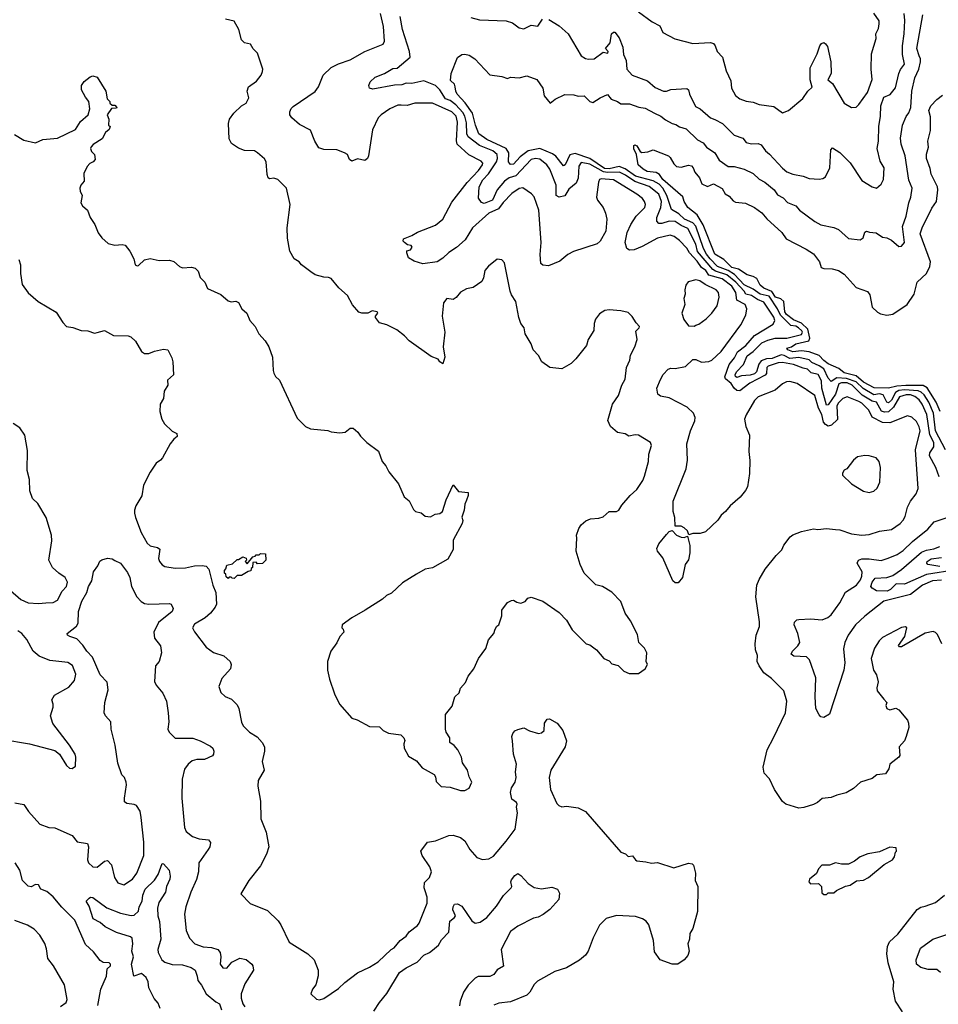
# Model space of a CAD drawing. Extents: x 1892934 to 2008621, y 567149 to 683290.
# Tile 149 of 256: x 1950537 to 1956784, y 606283 to 612982. Entities that reach past the tile are written whole.
import ezdxf

# ---------------------------------------------------------------- set-up
doc = ezdxf.new("R2010")
doc.units = 0

msp = doc.modelspace()

# ---------------------------------------------------------------- linework, layer by layer
at = {"layer": '0CON20XD'}
for points in [[(1953816.4, 608963.6), (1953853.6, 609016.4), (1953880.7, 609029.3), (1953895, 609032.5), (1953918.3, 609018.3), (1953945, 609012.5), (1953975, 609022.5), (1953993.6, 609046.4), (1954015, 609052.5), (1954095, 609026.7), (1954205, 608947.5), (1954256.4, 608896.4), (1954295, 608830), (1954390, 608735), (1954415, 608727.5), (1954460, 608695), (1954510, 608635), (1954545, 608620), (1954565, 608600), (1954607, 608587), (1954645, 608550), (1954683, 608533), (1954745, 608532.5), (1954790, 608565), (1954807.5, 608595), (1954797.5, 608615), (1954802.5, 608675), (1954786.1, 608706.1), (1954747.5, 608745), (1954737.7, 608797.7), (1954690.7, 608890.7), (1954653.9, 608943.9), (1954625, 609022.5), (1954565, 609086.7), (1954500, 609125), (1954456.4, 609136.4), (1954376, 609215), (1954348.8, 609275), (1954322.5, 609365), (1954326.7, 609455), (1954323.3, 609475), (1954340.3, 609519.7), (1954356.1, 609543.9), (1954387.7, 609572.3), (1954420, 609585), (1954475, 609590), (1954505, 609600), (1954545, 609636.2), (1954595, 609636.7), (1954612.5, 609645), (1954631.7, 609678.3), (1954688.8, 609745), (1954733.8, 609785), (1954775, 609847.5), (1954786, 609875), (1954813.8, 609975), (1954816.7, 610025), (1954833.6, 610083.6), (1954826.1, 610106.1), (1954745.8, 610155.8), (1954721.7, 610158.3), (1954678.8, 610148.8), (1954654.1, 610164.1), (1954603.1, 610173.1), (1954554.3, 610215), (1954536.7, 610255), (1954568.6, 610365), (1954610, 610425), (1954632, 610495), (1954654.2, 610535), (1954664.2, 610615), (1954685.8, 610665), (1954691.2, 610698.8), (1954721.2, 610755), (1954736.4, 610806.4), (1954727, 610863), (1954750, 610885), (1954752.5, 610895), (1954729.3, 610919.3), (1954703, 610963), (1954675, 610990), (1954625, 611000), (1954545, 611006.7), (1954516.7, 611003.3), (1954480.5, 610979.5), (1954453.8, 610945), (1954444.2, 610915), (1954442.1, 610867.9), (1954403.2, 610806.8), (1954392.5, 610765), (1954318.8, 610675), (1954286.8, 610643.2), (1954225, 610606.2), (1954142.5, 610615), (1954088.8, 610655), (1954065, 610696.7), (1954028.8, 610735), (1954015, 610777.5), (1953975.3, 610845.3), (1953966.9, 610885), (1953946.2, 610915), (1953931.2, 610955), (1953912.2, 611065), (1953880.7, 611110.7), (1953871.9, 611135), (1953835, 611327.5), (1953815, 611347.5), (1953785, 611352.5), (1953724.3, 611305.7), (1953701.2, 611275), (1953692, 611225), (1953680, 611200), (1953620.8, 611159.2), (1953575, 611150.5), (1953535, 611127.8), (1953505, 611091.2), (1953485, 611078.8), (1953442.5, 611085), (1953418.8, 611055), (1953410.8, 610965), (1953428.8, 610855), (1953417.5, 610755), (1953427.5, 610685), (1953415, 610640), (1953393.6, 610653.6), (1953383, 610673), (1953335, 610691.2), (1953185, 610798), (1953155, 610831.2), (1953102.3, 610872.3), (1953035, 610906.7), (1952985, 610920), (1952956.7, 610955), (1952956.7, 610965), (1952972.5, 610985), (1952967.5, 610995), (1952935, 611000.8), (1952904.1, 610985.9), (1952865, 610986), (1952842.7, 610992.7), (1952801.2, 611041.2), (1952767.5, 611105), (1952708.3, 611158.3), (1952655, 611220), (1952638.3, 611228.3), (1952605, 611230), (1952546.1, 611246.1), (1952516, 611266), (1952454.1, 611314.1), (1952436.7, 611335), (1952403.8, 611355), (1952373.6, 611406.4), (1952358.8, 611495), (1952356.7, 611565), (1952376.7, 611725), (1952352.5, 611835), (1952292.5, 611895), (1952265, 611903.3), (1952235, 611900), (1952227.5, 611905), (1952219.3, 611929.3), (1952213.8, 612015), (1952201.2, 612035), (1952155, 612076.2), (1952135, 612088.8), (1952065, 612092.5), (1952025, 612107.5), (1951978.5, 612138.5), (1951961.7, 612171.7), (1951956.5, 612275), (1951965, 612306.2), (1951992.5, 612345), (1952045, 612396.2), (1952078, 612415), (1952095, 612450), (1952084.4, 612495), (1952094, 612525), (1952147, 612563), (1952178.8, 612605), (1952189.3, 612629.3), (1952190, 612645), (1952154.1, 612754.1), (1952125, 612783.3), (1952105.9, 612815.9), (1952065, 612824), (1952045.8, 612845.8), (1952026.7, 612915), (1951995, 612971.2), (1951937.5, 612985)], [(1956415, 608358.8), (1956433.3, 608335), (1956427.5, 608315), (1956434.4, 608294.4), (1956455, 608285.7), (1956495, 608296.7), (1956515, 608286.7), (1956573.8, 608215), (1956581.2, 608195), (1956583.3, 608165), (1956566.7, 608105), (1956553.6, 608076.4), (1956517.5, 608035), (1956522.5, 607975), (1956516.7, 607965), (1956455, 607917.5), (1956448.8, 607885), (1956425, 607851.2), (1956366.4, 607843.6), (1956335, 607820), (1956255, 607793.3), (1956208.3, 607751.7), (1956157.7, 607722.3), (1956094.2, 607705.8), (1956055, 607688.8), (1955995, 607683.3), (1955963.6, 607656.4), (1955935, 607642.5), (1955869.3, 607620.7), (1955835, 607616.7), (1955747.5, 607645), (1955725, 607662.5), (1955671.2, 607745), (1955636.3, 607816.3), (1955600, 607855), (1955594.1, 607895.9), (1955621.2, 608015), (1955663.8, 608095), (1955744.1, 608265.9), (1955754.2, 608345), (1955733.8, 608415), (1955649.4, 608499.4), (1955598.5, 608538.5), (1955565, 608586.2), (1955552.5, 608615), (1955554.3, 608655), (1955541.4, 608695), (1955540, 608735), (1955545.6, 608795), (1955567.9, 608852.1), (1955568.6, 608885), (1955544.4, 609055), (1955549.2, 609135), (1955565, 609173.3), (1955607.7, 609242.3), (1955682.7, 609337.3), (1955720, 609375), (1955734.5, 609405.5), (1955777, 609463), (1955795, 609478), (1955855, 609500.6), (1955935, 609516.9), (1955965, 609513.1), (1956025, 609520.6), (1956085.9, 609514.1), (1956115, 609510), (1956195, 609483.1), (1956265, 609474.4), (1956315, 609478.5), (1956385, 609500.8), (1956465, 609513.5), (1956525.8, 609554.2), (1956545, 609575.8), (1956558.1, 609601.9), (1956574.3, 609665.7), (1956595, 609705.8), (1956634.3, 609755), (1956647.4, 609792.6), (1956630.2, 610055), (1956660.8, 610185), (1956655, 610211.4), (1956635, 610248.9), (1956605, 610277.8), (1956575, 610285.6), (1956455, 610238.8), (1956405, 610242.1), (1956335, 610278.2), (1956310.8, 610325), (1956265, 610373.4), (1956244.1, 610384.1), (1956165, 610415.3), (1956135, 610403.9), (1956105.3, 610375), (1956094.4, 610355), (1956098.2, 610261.8), (1956058, 610222), (1956035, 610216.7), (1956017.3, 610227.3), (1956004.6, 610244.6), (1955992.6, 610295), (1955968.8, 610338.8), (1955944.7, 610424.7), (1955825, 610506.8), (1955775, 610520.4), (1955751.9, 610518.1), (1955725.8, 610505), (1955675, 610460.9), (1955560, 610415), (1955535, 610390), (1955476.6, 610293.4), (1955465.8, 610265), (1955474.3, 610215), (1955500.8, 610155), (1955495.7, 610045), (1955503, 609983), (1955500.8, 609895), (1955485.8, 609804.2), (1955472.3, 609777.7), (1955435.8, 609734.2), (1955370, 609675), (1955336.7, 609635), (1955308.3, 609611.7), (1955283.9, 609576.1), (1955201.7, 609498.3), (1955165, 609486), (1955115, 609486.4), (1955087, 609477), (1955078.7, 609505), (1955055.4, 609525.4), (1955035, 609536), (1954995, 609536.7), (1954991.9, 609595), (1954980.8, 609635), (1954982.2, 609705), (1955070, 609925), (1955079.1, 609985), (1955074.7, 610095.3), (1955099.5, 610185), (1955127.9, 610252.1), (1955130, 610275), (1955118.9, 610305), (1955075.7, 610345), (1954955, 610408.6), (1954895, 610421.4), (1954876.2, 610435), (1954870, 610475), (1954895.4, 610534.6), (1954912.4, 610567.6), (1954946.3, 610603.7), (1954965, 610611.1), (1954995, 610609.5), (1955065, 610623.2), (1955115, 610669.8), (1955135, 610669.6), (1955175, 610652.7), (1955224.7, 610655.3), (1955245, 610666.2), (1955307.3, 610725), (1955441.5, 610905), (1955475, 610971.2), (1955482.3, 611015), (1955470.5, 611045), (1955414.1, 611074.1), (1955406.7, 611126.7), (1955379.2, 611169.2), (1955315, 611218.6), (1955224.6, 611244.6), (1955204.3, 611274.3), (1955173.9, 611295), (1955145, 611338.6), (1955092.3, 611395), (1955075, 611427.1), (1955025, 611480.6), (1954987.2, 611507.2), (1954960, 611515), (1954875.6, 611495.6), (1954771.2, 611438.8), (1954715, 611415.7), (1954685, 611414.2), (1954665.6, 611425.6), (1954654.5, 611465), (1954668.5, 611535), (1954692.3, 611587.7), (1954730.4, 611645), (1954789.2, 611705), (1954792.9, 611725), (1954786.9, 611745), (1954772.5, 611765), (1954734.3, 611795), (1954575, 611892.3), (1954490.5, 611899.5), (1954480.8, 611895), (1954473.1, 611876.9), (1954459.5, 611775), (1954467.5, 611755), (1954505.7, 611705), (1954521.9, 611665), (1954529.4, 611625), (1954523.3, 611543.3), (1954485.4, 611474.6), (1954465, 611455.8), (1954302.5, 611405), (1954265, 611383.8), (1954210.8, 611339.2), (1954133.6, 611306.4), (1954095, 611311.2), (1954082.3, 611322.3), (1954077.5, 611385), (1954083.7, 611466.3), (1954068, 611685), (1954035, 611776.7), (1954016.8, 611796.8), (1953958.3, 611838.3), (1953935, 611833.1), (1953885, 611800), (1953825, 611738.1), (1953793.9, 611696.1), (1953727.5, 611665), (1953616.4, 611565), (1953565.7, 611484.3), (1953508.7, 611431.3), (1953455, 611397.8), (1953415, 611359.4), (1953376.1, 611333.9), (1953279.4, 611320.6), (1953219.5, 611339.5), (1953182.2, 611362.2), (1953170.8, 611395), (1953170, 611410), (1953195, 611416.2), (1953205.4, 611434.6), (1953198.8, 611445), (1953175, 611450.8), (1953154.2, 611465), (1953144.2, 611475), (1953148.3, 611491.7), (1953205, 611514.6), (1953242.7, 611537.3), (1953365, 611583.9), (1953415.2, 611624.8), (1953475, 611740), (1953580.6, 611875), (1953657.5, 611955), (1953685, 611994.4), (1953685.9, 612005), (1953675, 612020), (1953591.4, 612061.4), (1953513.1, 612135), (1953507.7, 612157.7), (1953515.5, 612285), (1953504.8, 612325), (1953475, 612355.7), (1953345, 612414.1), (1953225, 612413.5), (1953171.4, 612398.6), (1953131.4, 612401.4), (1953109.7, 612400.3), (1953054.5, 612375.5), (1952994.5, 612335.5), (1952975.5, 612314.5), (1952937.4, 612232.6), (1952909.4, 612055), (1952902.4, 612037.6), (1952885, 612024), (1952835, 612034.5), (1952795, 612018.8), (1952780.3, 612030.3), (1952765.7, 612065), (1952747.1, 612077.1), (1952695, 612096.5), (1952605, 612099.6), (1952570.9, 612110.9), (1952545.4, 612155), (1952515, 612231.2), (1952439.5, 612269.5), (1952387.5, 612315), (1952373.8, 612335), (1952374.2, 612355.8), (1952383, 612377), (1952397.7, 612392.3), (1952547.7, 612492.3), (1952570, 612525), (1952601.2, 612605), (1952654.4, 612655.6), (1952705, 612680.8), (1952785, 612708.6), (1952884, 612765), (1953009.2, 612815), (1953018.9, 612835), (1953011.8, 612935), (1952991.1, 613025)], [(1956790.9, 609870.9), (1956767.7, 609935), (1956725.2, 610015), (1956725.9, 610035), (1956754.8, 610075), (1956754.8, 610105), (1956726.4, 610156.4), (1956705.7, 610295), (1956675, 610366.9), (1956655, 610395.6), (1956625, 610418.5), (1956595, 610429.3), (1956565, 610429.8), (1956521, 610415), (1956480.1, 610345), (1956445, 610314.6), (1956417.6, 610312.4), (1956398.2, 610318.2), (1956365, 610380.3), (1956335, 610387.2), (1956266.9, 610426.9), (1956199.4, 610495), (1956165, 610510.7), (1956125, 610511.6), (1956108.3, 610505), (1956085.1, 610434.9), (1956035, 610361.8), (1956025, 610358.2), (1955992.9, 610475), (1955990.2, 610525), (1955967.4, 610567.4), (1955920.1, 610580.1), (1955894.4, 610605), (1955865, 610609.8), (1955800, 610635), (1955725, 610650), (1955695, 610646.9), (1955626.9, 610625), (1955618.2, 610615), (1955615.2, 610575.2), (1955607, 610563), (1955502.1, 610507.9), (1955435, 610456.4), (1955415, 610460), (1955395, 610475.9), (1955375, 610506.2), (1955338.1, 610538.1), (1955332.4, 610552.4), (1955362.5, 610635), (1955398.4, 610681.6), (1955418.5, 610721.5), (1955475.2, 610765), (1955535, 610834.2), (1955660.4, 610909.6), (1955672, 610935), (1955665, 610958.5), (1955598.9, 611058.9), (1955555, 611077.6), (1955515, 611105.4), (1955475.4, 611115.4), (1955464.6, 611135), (1955408.5, 611195), (1955347, 611245), (1955269.8, 611269.8), (1955251.3, 611281.3), (1955146, 611405), (1955134.6, 611455), (1955082, 611562), (1955035, 611582), (1954995, 611608.9), (1954955, 611611.3), (1954905, 611594.1), (1954884, 611596), (1954870.9, 611610.9), (1954870.2, 611635), (1954897.4, 611705), (1954902.6, 611745), (1954883.9, 611795), (1954817, 611847), (1954720.4, 611880.4), (1954657.1, 611925), (1954617.2, 611945), (1954535, 611941.9), (1954506.9, 611946.9), (1954415, 611999.5), (1954355, 612010.2), (1954339, 611985), (1954336.1, 611903.9), (1954321.5, 611868.5), (1954271.7, 611828.3), (1954245, 611784.4), (1954205, 611774), (1954186.2, 611786.2), (1954186.5, 611855), (1954142.5, 611965), (1954122.5, 611995), (1954075, 612032.5), (1954045, 612038.1), (1954015, 612030), (1953910.7, 611919.3), (1953865, 611906.3), (1953835, 611883), (1953785.2, 611825), (1953752.7, 611755), (1953695, 611732), (1953677.4, 611737.4), (1953657.7, 611767.7), (1953661.9, 611845), (1953686.8, 611893.2), (1953725, 611932.6), (1953780.4, 612015), (1953787.1, 612037.1), (1953783.3, 612065), (1953755, 612090), (1953665, 612125.6), (1953586.2, 612185), (1953578.8, 612205), (1953575, 612279.4), (1953564.4, 612325), (1953551.5, 612351.5), (1953503.7, 612403.7), (1953465, 612431.2), (1953434, 612444), (1953395, 612504.8), (1953364, 612535), (1953285, 612565.9), (1953205, 612547.4), (1953165, 612548.9), (1953135, 612539.4), (1953087, 612537), (1952938.2, 612508.2), (1952916.8, 612516.8), (1952910.8, 612535), (1952919.8, 612560.2), (1952955, 612590), (1953018.6, 612615), (1953075, 612649.7), (1953105, 612652.9), (1953192.2, 612727.8), (1953189, 612765), (1953139.8, 612915), (1953124, 613004)], [(1956161.1, 610541.1), (1956095, 610545.3), (1956055, 610519.6), (1956035, 610542.2), (1956005, 610605.4), (1955975, 610626.8), (1955925, 610650), (1955905, 610667.6), (1955835, 610682.7), (1955775, 610677), (1955735, 610697.6), (1955715, 610700.8), (1955655, 610675.9), (1955615, 610674.9), (1955579.6, 610660.4), (1955562.7, 610637.3), (1955547, 610585), (1955535, 610573), (1955505, 610563.8), (1955445, 610559.6), (1955415, 610546.6), (1955405, 610553.2), (1955403.3, 610565), (1955411.6, 610585), (1955459.6, 610635), (1955484, 610695), (1955526, 610724), (1955585, 610783.3), (1955625, 610802.4), (1955675, 610814.5), (1955755, 610814.6), (1955855, 610840), (1955859.8, 610855), (1955855.4, 610864.6), (1955834.3, 610885), (1955815, 610897.1), (1955781.6, 610901.6), (1955711.1, 610971.1), (1955690.1, 611015), (1955635, 611099.9), (1955573.3, 611113.3), (1955525, 611148.4), (1955465, 611178.6), (1955398.3, 611248.3), (1955355, 611274.8), (1955283.5, 611303.5), (1955231.9, 611355), (1955206.8, 611386.8), (1955188.6, 611425), (1955135, 611577.8), (1955115, 611599), (1955057.3, 611625), (1955020.4, 611660.4), (1954970.4, 611690.4), (1954937.9, 611785), (1954909.9, 611835), (1954885, 611861.8), (1954845, 611886.5), (1954725, 611917.8), (1954655, 611967.9), (1954615, 611982.9), (1954545, 611966.4), (1954515, 611970.3), (1954415, 612037.1), (1954315, 612071.9), (1954277.5, 612062.5), (1954246.5, 611995), (1954235, 611988.5), (1954183.1, 612053.1), (1954159.5, 612069.5), (1954075, 612106.5), (1953995, 612090.3), (1953940.5, 612049.5), (1953895, 611998.9), (1953875, 611997.5), (1953861.6, 612015), (1953864.7, 612075), (1953845.3, 612105), (1953715, 612166.5), (1953658.9, 612205), (1953636, 612265), (1953615.6, 612345), (1953565.6, 612415.6), (1953513.1, 612475), (1953503.3, 612495), (1953499.3, 612525), (1953493.4, 612543.4), (1953467.6, 612567.6), (1953471, 612615), (1953515, 612723.9), (1953545, 612745.3), (1953565, 612747.6), (1953595, 612740), (1953632.7, 612715), (1953735, 612605.8), (1953816.1, 612596.1), (1953855, 612582.5), (1953875, 612590), (1953935, 612586.7), (1953985, 612600), (1954054.3, 612574.3), (1954095.7, 612515), (1954105, 612463.8), (1954145, 612413.3), (1954178.2, 612441.8), (1954245, 612473.8), (1954305, 612471.2), (1954335, 612461.2), (1954375, 612464.3), (1954415, 612425.8), (1954435, 612417.5), (1954485, 612451.2), (1954535, 612472.5), (1954560.5, 612440.5), (1954603.3, 612425), (1954625, 612409.2), (1954685, 612408.4), (1954747.7, 612387.7), (1954790.9, 612380.9), (1954853.4, 612346.6), (1954898.1, 612325), (1954929.5, 612299.5), (1954975, 612274.6), (1954999.8, 612269.8), (1955025, 612253.1), (1955069.2, 612239.2), (1955146.2, 612165), (1955185, 612144.4), (1955208.1, 612115), (1955264.3, 612075), (1955293.3, 612025), (1955355, 611982.7), (1955395, 611982.7), (1955464.7, 611964.7), (1955525, 611934.5), (1955565, 611896.7), (1955605, 611876.7), (1955668.5, 611825), (1955690.6, 611790.6), (1955729.2, 611769.2), (1955759.2, 611739.2), (1955816, 611716), (1955840.6, 611685), (1955945, 611608), (1955985, 611586), (1956075, 611568.8), (1956105, 611553.8), (1956172.9, 611492.9), (1956253.2, 611483.2), (1956272.5, 611497.5), (1956285, 611536.7), (1956295, 611543.8), (1956315.5, 611535.5), (1956362.7, 611532.7), (1956405, 611503.3), (1956435, 611496.7), (1956465, 611481.2), (1956515, 611438.8), (1956535, 611441.2), (1956554.2, 611465), (1956540, 611575), (1956566.5, 611645), (1956583.8, 611736.2), (1956597.8, 611775), (1956605.7, 611835.7), (1956585, 611890), (1956558.8, 612055), (1956530.9, 612135), (1956527.9, 612175), (1956540, 612265), (1956565, 612322.5), (1956585, 612347.5), (1956596.7, 612385), (1956603.8, 612495), (1956624.5, 612585.5), (1956652.5, 612645), (1956663.3, 612695), (1956663.8, 612715), (1956655, 612737.1), (1956637.3, 612785), (1956678.3, 613015)], [(1953605, 612997.1), (1953665, 612981.4), (1953845, 612974.4), (1953889.5, 612959.5), (1953935, 612925.8), (1953965, 612920), (1954015, 612943.8), (1954061.7, 612938.3), (1954093.3, 612985)], [(1954135, 612984.3), (1954205, 612941.1), (1954268.1, 612885), (1954355, 612736.2), (1954385, 612718), (1954405, 612714), (1954445, 612716.2), (1954505, 612760), (1954537.5, 612755), (1954540, 612765), (1954520, 612785), (1954551.9, 612825), (1954562.5, 612885), (1954575, 612896.7), (1954585, 612897.5), (1954615, 612857.5), (1954639.1, 612795), (1954643.5, 612745), (1954661.2, 612705), (1954666.4, 612646.4), (1954703.3, 612605), (1954805.7, 612565.7), (1954859.8, 612519.8), (1954915, 612495.5), (1954935, 612494.6), (1954965, 612506.4), (1955075, 612514.2), (1955085.7, 612505), (1955092.9, 612475), (1955132.1, 612392.1), (1955165, 612375.7), (1955234, 612315), (1955265, 612302.1), (1955315.8, 612275), (1955395, 612196), (1955454, 612175), (1955476.7, 612146.7), (1955515, 612137.3), (1955558.9, 612138.9), (1955580.3, 612130.3), (1955608.5, 612088.5), (1955637.1, 612067.1), (1955725, 611970.8), (1955755, 611947.8), (1955795, 611930), (1955865, 611916.5), (1955905, 611901.1), (1955975, 611897.5), (1955998.8, 611901.2), (1956016.8, 611913.2), (1956045.6, 611975), (1956054.3, 612095.7), (1956065, 612110), (1956115, 612079.2), (1956185, 612008.1), (1956265, 611888.1), (1956335, 611843.8), (1956365, 611836.2), (1956395, 611863.8), (1956410.6, 611895), (1956415.3, 611975), (1956388.9, 612018.9), (1956368.9, 612105), (1956378.7, 612155), (1956380.2, 612255), (1956391.2, 612325), (1956393.8, 612395), (1956414, 612455), (1956457, 612473), (1956492.3, 612517.7), (1956515, 612616), (1956526.8, 612643.2), (1956555, 612680), (1956540.8, 612745), (1956540.4, 612805), (1956553.2, 612885), (1956557.5, 612977.5), (1956551.9, 613025)], [(1954746.2, 613035), (1954837.7, 612967.7), (1954890.2, 612940.2), (1954912, 612895), (1954992.7, 612852.7), (1955115, 612820), (1955235, 612825.8), (1955255, 612818.8), (1955266.7, 612805), (1955280, 612765), (1955315.8, 612725.8), (1955341.9, 612635), (1955372.5, 612565), (1955377.1, 612515), (1955405, 612466), (1955434.5, 612444.5), (1955477.8, 612427.8), (1955525, 612420.6), (1955565.9, 612404.1), (1955665, 612392), (1955725, 612348), (1955765, 612364.6), (1955863.3, 612445), (1955896, 612495), (1955927.1, 612522.9), (1955912.8, 612572.8), (1955913.3, 612655), (1955961.1, 612748.9), (1955978.8, 612805), (1955990, 612820), (1956005, 612826.2), (1956018.3, 612818.3), (1956029.7, 612799.7), (1956052.5, 612695), (1956056.7, 612615), (1956033.6, 612573.6), (1956065, 612547.5), (1956143.8, 612415), (1956195, 612383.8), (1956225, 612386.2), (1956245, 612404), (1956303.9, 612486.1), (1956334.4, 612575), (1956328.9, 612645), (1956330.7, 612749.3), (1956360.8, 612855), (1956360, 612885), (1956377.1, 612922.9), (1956383, 612953), (1956381.1, 612975), (1956346.6, 613026.6)], [(1950501.7, 612201.7), (1950565, 612162.5), (1950645, 612143.3), (1950695, 612166.7), (1950795, 612176.2), (1950915.7, 612234.3), (1950950.7, 612289.3), (1951002.5, 612335), (1951013.3, 612375), (1951007.5, 612425), (1950983.9, 612453.9), (1950956.7, 612505), (1950956.7, 612535), (1950975, 612562.5), (1951016.4, 612593.6), (1951035, 612600), (1951065, 612590), (1951122.5, 612495), (1951133, 612443), (1951150, 612425), (1951150, 612415), (1951165, 612400), (1951185, 612400), (1951197.5, 612385), (1951195, 612380), (1951161.7, 612378.3), (1951132.5, 612335), (1951142.5, 612305), (1951140, 612265), (1951152.5, 612255), (1951146.2, 612235), (1951121.2, 612215), (1951098.3, 612171.7), (1951036.4, 612133.6), (1951022.1, 612117.9), (1951019.2, 612105), (1951025, 612086), (1951046.2, 612065), (1951049.3, 612030.7), (1951037.5, 612015), (1951015, 612003.8), (1950995, 611983.8), (1950974.2, 611935), (1950975.7, 611884.3), (1950953.1, 611855), (1950946.2, 611835), (1950947.3, 611815), (1950961.2, 611785), (1950952.9, 611735), (1950964.5, 611714.5), (1950998.8, 611685), (1951016.7, 611635), (1951048.3, 611588.3), (1951070.8, 611530.8), (1951095, 611497.5), (1951138.3, 611458.3), (1951185, 611447.5), (1951235, 611453.3), (1951255, 611446.7), (1951287, 611407), (1951313.8, 611355), (1951322.5, 611315), (1951335, 611306.2), (1951345, 611308.8), (1951385, 611348.8), (1951425, 611356.7), (1951485, 611342.5), (1951556.4, 611346.4), (1951585, 611336.2), (1951625, 611302.5), (1951645, 611293.3), (1951705, 611297.5), (1951730.7, 611290.7), (1951751.2, 611271.2), (1951765, 611227.5), (1951796.1, 611196.1), (1951815, 611152.5), (1951905, 611112.5), (1951955, 611070), (1951975, 611063.3), (1952006.1, 611066.1), (1952025, 611057.5), (1952047.5, 611015), (1952082.5, 610985), (1952102.5, 610935), (1952137.5, 610895), (1952162.5, 610845), (1952206.4, 610796.4), (1952232.5, 610755), (1952256.7, 610685), (1952260, 610595), (1952266.4, 610576.4), (1952277.5, 610555), (1952305, 610530), (1952425, 610270), (1952480, 610215), (1952515, 610197.5), (1952633, 610187), (1952655, 610177.5), (1952715, 610170), (1952750, 610175), (1952785, 610202.5), (1952805, 610202.5), (1952836, 610176), (1952855, 610147.5), (1952897.5, 610105), (1952976.4, 610046.4), (1953002.5, 609975), (1953026.1, 609946.1), (1953047.5, 609905), (1953112.5, 609825), (1953152.5, 609735), (1953185, 609707.5), (1953215, 609650), (1953230, 609635), (1953267, 609627), (1953294.1, 609604.1), (1953331.7, 609598.3), (1953363, 609617), (1953395, 609622.5), (1953412.5, 609635), (1953436.7, 609715), (1953485, 609817.5), (1953521.4, 609771.4), (1953586, 609766), (1953587.5, 609745), (1953576.4, 609713.6), (1953563.6, 609686.4), (1953560, 609645), (1953543.6, 609596.4), (1953550, 609575), (1953546.2, 609555), (1953485, 609440), (1953485, 609377.5), (1953449.3, 609310.7), (1953345, 609252.5), (1953295, 609243.8), (1953235, 609210), (1953139.5, 609150.5), (1953065, 609080), (1953032.5, 609065), (1953005, 609040), (1952887.5, 608965), (1952795, 608913.3), (1952730, 608865), (1952727.5, 608845), (1952737.5, 608835), (1952742.5, 608815), (1952714.2, 608785.8), (1952695, 608742.5), (1952653.3, 608685), (1952630, 608615), (1952630, 608555), (1952643.3, 608495), (1952677.5, 608395), (1952712.5, 608325), (1952795, 608230), (1952831.7, 608218.3), (1952915, 608172.5), (1952985, 608170), (1953010, 608145), (1953045, 608127.5), (1953130, 608115), (1953150, 608095), (1953157, 608077), (1953150, 608055), (1953152.5, 608025), (1953180.7, 607970.7), (1953235, 607940), (1953275, 607892.5), (1953355.9, 607845.9), (1953365, 607830), (1953369.3, 607799.3), (1953403.9, 607763.9), (1953465, 607760), (1953535, 607737.5), (1953565, 607737.5), (1953595, 607752.5), (1953612.5, 607795), (1953595, 607830), (1953583.3, 607875), (1953547.5, 607925), (1953542.5, 607965), (1953516.7, 608015), (1953493, 608043), (1953462.5, 608065), (1953462.5, 608095), (1953437.5, 608135), (1953432.5, 608155), (1953432.5, 608255), (1953478.3, 608311.7), (1953497.5, 608375), (1953525, 608402.5), (1953535, 608432.5), (1953568.8, 608471.2), (1953586.7, 608515), (1953626.7, 608565), (1953656.7, 608635), (1953706.1, 608703.9), (1953726.4, 608763.6), (1953762.5, 608805), (1953770, 608835), (1953782.5, 608855), (1953796.1, 608863.9), (1953816.7, 608925), (1953816.4, 608963.6)], [(1955185, 611586.2), (1955143.6, 611653.6), (1955082.1, 611705), (1955056.6, 611745), (1955046.7, 611776.7), (1954911.9, 611895), (1954888.4, 611928.4), (1954865, 611941.4), (1954805, 611948.1), (1954776.2, 611965), (1954743.8, 611995), (1954732.5, 612065), (1954713.9, 612103.9), (1954713.8, 612125), (1954720, 612130), (1954735, 612123.3), (1954756.2, 612086.2), (1954768.8, 612078.8), (1954807.9, 612082.1), (1954845, 612095.6), (1954949.2, 612055), (1954961.4, 612045), (1954985, 612001.2), (1955005, 611984), (1955035, 611979.2), (1955085, 611991.4), (1955105, 611986.9), (1955116.7, 611975), (1955127.8, 611945), (1955159.5, 611905), (1955176.7, 611865), (1955215, 611846.7), (1955255.9, 611865.9), (1955313.4, 611833.4), (1955335, 611798), (1955361.2, 611781.2), (1955389.3, 611749.3), (1955405, 611741.2), (1955473.9, 611733.9), (1955535, 611703.3), (1955585, 611668), (1955617.8, 611627.8), (1955719.2, 611535), (1955750.8, 611490.8), (1955885, 611421.4), (1955935, 611388), (1955977.1, 611335), (1955987.5, 611295), (1956005, 611288.2), (1956063.6, 611286.4), (1956105, 611274.5), (1956145, 611250.9), (1956225, 611158.8), (1956303, 611133), (1956319.5, 611109.5), (1956334.4, 611025), (1956370.8, 610990.8), (1956391.2, 610981.2), (1956435, 610971.8), (1956475, 610978.4), (1956572.1, 611045), (1956620.6, 611115), (1956640, 611195), (1956705, 611255.7), (1956726.7, 611303.3), (1956730.6, 611335), (1956661.3, 611525), (1956674.3, 611565), (1956740.5, 611699.5), (1956771.3, 611745), (1956781.8, 611825), (1956778.2, 611845), (1956735, 611931.4), (1956729.2, 611969.2), (1956703.6, 612036.4), (1956703.6, 612066.4), (1956717.5, 612115), (1956713.8, 612155), (1956732.3, 612227.7), (1956731.7, 612321.7), (1956720, 612365), (1956733.9, 612396.1), (1956775, 612439.2), (1956812.7, 612467.3)], [(1956797.1, 610315), (1956769.3, 610379.3), (1956708, 610478), (1956682.4, 610492.4), (1956563.6, 610493.6), (1956501.2, 610488.8), (1956445, 610474.8), (1956348, 610478), (1956275, 610515.9), (1956225, 610559.5), (1956145, 610578.3), (1956107.8, 610607.8), (1956035, 610639.3), (1956005, 610663.3), (1955975, 610697.5), (1955905, 610721.5), (1955855, 610729.6), (1955795, 610722.2), (1955760, 610735), (1955753.9, 610746.1), (1955785, 610756.5), (1955815, 610775.5), (1955904.2, 610795.8), (1955909.7, 610815), (1955896.5, 610876.5), (1955855, 610918.2), (1955798.7, 610938.7), (1955752.6, 610975), (1955741, 610995), (1955734.8, 611065), (1955712.5, 611082.5), (1955678.3, 611095), (1955652, 611132), (1955596.8, 611155), (1955573.5, 611175), (1955550.1, 611220.1), (1955525, 611234.8), (1955485, 611245.6), (1955425, 611284), (1955379.6, 611295), (1955325, 611350.3), (1955265, 611387.5), (1955185, 611586.2)], [(1950530.7, 611350.7), (1950543.3, 611315), (1950543.3, 611255), (1950555, 611180), (1950595, 611123.3), (1950662.5, 611065), (1950785, 610991.2), (1950831.2, 610921.2), (1950856.2, 610895), (1950898.3, 610888.3), (1950955, 610867.5), (1951000, 610865), (1951045, 610848.6), (1951065, 610852.9), (1951115, 610868), (1951175, 610833.5), (1951275, 610830.6), (1951293.3, 610825), (1951324, 610795), (1951365, 610723.3), (1951385, 610711.2), (1951415, 610710), (1951455, 610727.1), (1951515, 610740), (1951545, 610736.2), (1951572.1, 610682.1), (1951578.6, 610655), (1951582.9, 610565), (1951541.7, 610528.3), (1951545.7, 610494.3), (1951518.9, 610455), (1951514.6, 610405.4), (1951493.3, 610365), (1951490, 610315), (1951503.3, 610265), (1951521.7, 610231.7), (1951575, 610183.3), (1951606.4, 610166.4), (1951607.5, 610145), (1951585, 610127.5), (1951560, 610095), (1951508.8, 610001.2), (1951495.7, 609984.3), (1951466.1, 609963.9), (1951425, 609902.5), (1951378.8, 609815), (1951368.3, 609741.7), (1951328, 609675), (1951318, 609645), (1951318.8, 609625), (1951324, 609595), (1951362.7, 609492.7), (1951405, 609419.2), (1951425, 609402.5), (1951475, 609390.8), (1951489.7, 609379.7), (1951481.4, 609315), (1951488, 609295), (1951505, 609273.8), (1951525, 609262), (1951595, 609250.8), (1951665, 609252.9), (1951725, 609265.7), (1951777.9, 609267.9), (1951805, 609263.1), (1951824, 609244), (1951851.7, 609135), (1951870.8, 609085), (1951876, 609005), (1951867.5, 608985), (1951835.3, 608944.7), (1951797.9, 608912.1), (1951725, 608868.1), (1951713.1, 608845), (1951725, 608816), (1951805, 608712.5), (1951855, 608677.1), (1951925, 608654), (1951968, 608615), (1951976.1, 608593.9), (1951970, 608565), (1951911.1, 608498.9), (1951892, 608445), (1951904.2, 608405), (1951935, 608377.5), (1951978, 608358), (1952015, 608320), (1952026.5, 608295), (1952045, 608202.5), (1952057.4, 608177.4), (1952100, 608135), (1952152.7, 608102.7), (1952186.7, 608065), (1952201.2, 608035), (1952202, 608005), (1952185.7, 607935), (1952198.6, 607875), (1952160, 607805), (1952155.9, 607765.9), (1952175.7, 607665.7), (1952176.7, 607545), (1952214.1, 607454.1), (1952231.2, 607355), (1952215.9, 607304.1), (1952174.1, 607225.9), (1952095.9, 607124.1), (1952040, 607035), (1952105, 606968), (1952221.4, 606921.4)], [(1955125, 610897.5), (1955135, 610902.5), (1955155, 610910), (1955205, 610946.2), (1955243.8, 610985), (1955281.4, 611035), (1955294.3, 611095), (1955288.6, 611125), (1955274, 611145), (1955199.8, 611179.8), (1955163.3, 611205), (1955135, 611212), (1955082.3, 611197.7), (1955067.5, 611175), (1955060, 611145), (1955063.3, 611115), (1955053.3, 611085), (1955060, 611045), (1955040, 610985), (1955053, 610943), (1955085, 610900), (1955125, 610897.5)], [(1956834, 610055), (1956765.4, 610185), (1956750.7, 610305), (1956719, 610379), (1956688.8, 610428.8), (1956668.1, 610448.1), (1956647.1, 610457.1), (1956555, 610463.4), (1956515, 610459.1), (1956493, 610445), (1956465, 610393), (1956445, 610375.2), (1956435, 610379.1), (1956409.4, 610429.4), (1956385, 610435.5), (1956345, 610429.6), (1956272.3, 610472.3), (1956225, 610517.4), (1956161.1, 610541.1)], [(1950475, 609098.2), (1950545, 609037.1), (1950595, 609014.3), (1950665, 609010), (1950714.3, 609014.3), (1950765, 609015.7), (1950795, 609031.4), (1950825, 609093.8), (1950855.7, 609125), (1950862.9, 609155), (1950846.6, 609186.6), (1950804, 609215), (1950760.8, 609255), (1950734.6, 609305), (1950755.5, 609435), (1950754.4, 609474.4), (1950716.2, 609595), (1950661.2, 609691.2), (1950625, 609724.2), (1950606.8, 609776.8), (1950604.1, 609854.1), (1950588, 609915), (1950589.6, 610049.6), (1950571.2, 610155), (1950538.8, 610205), (1950493.1, 610235)], [(1956315, 609765.8), (1956345, 609773.8), (1956368.8, 609795), (1956385.8, 609835), (1956392, 609935), (1956383.3, 609975), (1956360.7, 610000.7), (1956315, 610013.3), (1956285, 610016.7), (1956235, 610006.7), (1956207.5, 609985), (1956163, 609927), (1956143.6, 609916.4), (1956133, 609897), (1956133, 609883), (1956193.3, 609825), (1956275, 609774), (1956315, 609765.8)], [(1956805, 609169.4), (1956745, 609163), (1956676.2, 609135), (1956595, 609070.7), (1956414, 609026), (1956285, 608922.4), (1956220.7, 608865), (1956171.9, 608795), (1956147.6, 608745), (1956140.5, 608700.5), (1956149.6, 608605), (1956142.3, 608555), (1956043.6, 608256.4), (1956005, 608233.3), (1955985, 608237.5), (1955975, 608252.5), (1955951.1, 608295), (1955946.4, 608375), (1955952.1, 608505), (1955907.4, 608627.4), (1955887, 608647), (1955801.9, 608651.9), (1955784.2, 608664.2), (1955792.5, 608685), (1955828.5, 608721.5), (1955841.8, 608745), (1955829.7, 608805), (1955804.5, 608865), (1955807.1, 608882.9), (1955821.9, 608898.1), (1955835, 608901.2), (1955915, 608904.5), (1955995, 608899.7), (1956032.5, 608915), (1956055, 608931.5), (1956115.2, 609014.8), (1956154.1, 609085.9), (1956228.1, 609135), (1956255, 609170.8), (1956265.3, 609195), (1956267.7, 609225), (1956233.1, 609285), (1956242, 609305), (1956265, 609312.5), (1956315, 609314.2), (1956395, 609302.1), (1956442.9, 609317.1), (1956505, 609342), (1956545, 609370.7), (1956608.3, 609431.7), (1956712.5, 609515), (1956755.3, 609564.7), (1956865, 609601.8)], [(1954995, 609149.4), (1954978.6, 609165), (1954911.4, 609321.4), (1954875, 609366.7), (1954869.2, 609385), (1954884.4, 609415), (1954935, 609480), (1954955, 609500), (1954975, 609505.8), (1955003.8, 609473.8), (1955035, 609460), (1955055, 609458.8), (1955078.8, 609468.8), (1955093.6, 609403.6), (1955094.1, 609354.1), (1955085, 609307.5), (1955063.8, 609275), (1955043.8, 609186.2), (1955015, 609150), (1954995, 609149.4)], [(1956905, 609238.6), (1956704, 609206), (1956555, 609140.5), (1956496.9, 609143.1), (1956458.8, 609105), (1956435.7, 609094.3), (1956365, 609096.6), (1956335, 609113.1), (1956326.3, 609125), (1956335, 609155.5), (1956355, 609182.5), (1956435, 609185.8), (1956475, 609200), (1956535, 609240), (1956671, 609359), (1956705, 609373.3), (1956755, 609380.6), (1956795, 609397.2)], [(1950505, 607654), (1950565, 607641.2), (1950597.1, 607595), (1950675, 607509.4), (1950735, 607485.6), (1950775.8, 607484.2), (1950895, 607431.2), (1950928.3, 607388.3), (1950997.6, 607377.6), (1951005.5, 607355), (1950997.9, 607265), (1951005, 607244.4), (1951035, 607218.1), (1951065, 607216.4), (1951115, 607257.5), (1951135, 607260), (1951161.7, 607231.7), (1951181.1, 607145), (1951205, 607108), (1951245, 607094.4), (1951305, 607133.3), (1951333.1, 607175), (1951380.6, 607295), (1951381.1, 607385), (1951362.8, 607552.8), (1951356.1, 607596.1), (1951331.2, 607635), (1951315, 607642.5), (1951265, 607648.8), (1951250.6, 607660.6), (1951249.4, 607685), (1951264.2, 607775), (1951260.8, 607795), (1951249.4, 607825), (1951232.5, 607845), (1951205, 607923.8), (1951185.3, 608045), (1951158.6, 608155), (1951157.1, 608205), (1951120.8, 608245), (1951111.9, 608265), (1951116.9, 608335), (1951138, 608422), (1951131.3, 608475), (1951085, 608524.3), (1951031.4, 608645), (1950994.3, 608684.3), (1950965.9, 608725.9), (1950925, 608770), (1950878.8, 608785), (1950861.2, 608795), (1950860, 608805), (1950922.5, 608855), (1950935.8, 608875), (1950936.9, 608955), (1950958.9, 609025), (1950993.5, 609085), (1951005.5, 609124.5), (1951028.6, 609165), (1951039.1, 609225), (1951068.6, 609265), (1951082.8, 609297.2), (1951095, 609307.5), (1951135, 609317.1), (1951165, 609312.5), (1951185, 609301.2), (1951222.5, 609285), (1951269.7, 609219.7), (1951285.6, 609185.6), (1951297.5, 609125), (1951334.5, 609055), (1951363, 609023), (1951385, 609010), (1951415, 609005.4), (1951555, 609008.8), (1951567.5, 609005), (1951581.2, 608975), (1951573.3, 608955), (1951480.4, 608879.6), (1951448.6, 608815), (1951454.4, 608774.4), (1951495, 608722.5), (1951501.2, 608675), (1951486, 608615), (1951460, 608585), (1951455, 608480), (1951465.8, 608455), (1951510.2, 608400.2), (1951534.5, 608345), (1951547.8, 608265), (1951551.5, 608205), (1951545.7, 608155.7), (1951552.9, 608135), (1951595, 608094), (1951715, 608092.5), (1951765.4, 608075.4), (1951835, 608038.6), (1951850, 608025), (1951858, 608005), (1951856.2, 607985), (1951847.5, 607972.5), (1951795, 607949.4), (1951741.7, 607948.3), (1951711.2, 607938.8), (1951682.4, 607917.6), (1951657.5, 607882.5), (1951641.8, 607815), (1951640, 607685), (1951658.1, 607485), (1951669.1, 607459.1), (1951713.4, 607423.4), (1951757.9, 607407.9), (1951821.7, 607401.7), (1951833.9, 607383.9), (1951830, 607355), (1951819.2, 607335), (1951755.7, 607245), (1951752.2, 607185), (1951738.6, 607131.4), (1951701.5, 607045), (1951668.1, 606945), (1951658.9, 606895), (1951668.9, 606785), (1951693, 606733), (1951728, 606695), (1951785, 606674.4), (1951840.9, 606669.1), (1951885, 606655.7), (1951900, 606635), (1951905.8, 606605), (1951900, 606555), (1951919.7, 606529.7), (1951945, 606529.5), (1951980.4, 606569.6), (1952035, 606596.9), (1952078.3, 606588.3), (1952115, 606556), (1952122.9, 606545), (1952126.9, 606515), (1952067.2, 606422.8), (1952043.9, 606355), (1952043.9, 606323.9), (1952055.6, 606285), (1952068.1, 606265)], [(1951995, 609180), (1951981.7, 609181.7), (1951975, 609190), (1951961.7, 609188.3), (1951955, 609180), (1951941.7, 609191.7), (1951938.3, 609208.3), (1951930, 609215), (1951930, 609235), (1951940, 609245), (1951945, 609270), (1951985, 609280), (1952015, 609310), (1952025, 609310), (1952055, 609327.5), (1952078.3, 609318.3), (1952080, 609305), (1952070, 609295), (1952085, 609280), (1952121.7, 609328.3), (1952138.3, 609331.7), (1952145, 609340), (1952165, 609340), (1952175, 609350), (1952208.3, 609348.3), (1952210, 609305), (1952188.3, 609281.7), (1952155, 609280), (1952145, 609290), (1952121.7, 609288.3), (1952120, 609255), (1952111.7, 609248.3), (1952108.3, 609231.7), (1952091.7, 609228.3), (1952045, 609200), (1952015, 609200), (1951995, 609180)], [(1956795, 609261.5), (1956712.8, 609275), (1956705.3, 609285), (1956707.5, 609295), (1956735, 609313.6), (1956805, 609323.4)], [(1956808.6, 608735), (1956778.8, 608798.8), (1956765, 608813.3), (1956748.6, 608818.6), (1956695, 608807.5), (1956533.8, 608713.8), (1956520, 608715), (1956514, 608725), (1956557.1, 608785), (1956570, 608845), (1956561.7, 608851.7), (1956535, 608846.2), (1956405, 608778), (1956381.2, 608755), (1956350, 608705), (1956328.6, 608635), (1956343.8, 608555), (1956363.6, 608523.6), (1956376.4, 608476.4), (1956366.2, 608435), (1956368, 608415), (1956415, 608358.8)], [(1950415.9, 608085.9), (1950604.2, 608054.2), (1950775, 608010), (1950807.5, 607985), (1950855, 607906.7), (1950875, 607890), (1950895, 607887.5), (1950916.4, 607903.6), (1950918.8, 607965), (1950913.8, 607985), (1950875, 608046.7), (1950762.4, 608192.4), (1950746.5, 608245), (1950765.7, 608305), (1950764.2, 608324.2), (1950756, 608355), (1950773, 608387), (1950870.3, 608439.7), (1950909.2, 608485), (1950918.3, 608528.3), (1950896.8, 608586.8), (1950865, 608607.5), (1950742.1, 608622.1), (1950670.4, 608650.4), (1950628.6, 608685), (1950585, 608764), (1950551.4, 608805), (1950524.7, 608824.7)], [(1952221.4, 606921.4), (1952295, 606850), (1952314.1, 606824.1), (1952370, 606705), (1952497.5, 606625), (1952540, 606585), (1952566.7, 606515), (1952566.4, 606476.4), (1952550, 606415), (1952527.5, 606385), (1952517.5, 606355), (1952555, 606317.5), (1952575, 606312.5), (1952605, 606322.5), (1952705, 606390), (1952748.5, 606431.5), (1952835, 606497.5), (1952916.2, 606535), (1952975, 606571.1), (1953062.9, 606655), (1953083.8, 606666.2), (1953125, 606717.1), (1953165, 606747.1), (1953186.7, 606775), (1953241.7, 606818.3), (1953254.2, 606835), (1953308.7, 606971.3), (1953307.8, 607012.2), (1953295.5, 607055), (1953287.3, 607075), (1953289.5, 607110.5), (1953325, 607146.2), (1953336.7, 607185), (1953326.9, 607216.9), (1953275, 607294), (1953265.6, 607325), (1953310, 607385), (1953365, 607395.8), (1953455, 607431.1), (1953485, 607432.9), (1953535, 607416.7), (1953564.3, 607395), (1953598.6, 607335), (1953645, 607282.5), (1953685, 607268), (1953728.3, 607271.7), (1953759.1, 607290.9), (1953845, 607391.5), (1953905.8, 607475), (1953923.3, 607585), (1953916.7, 607625), (1953920, 607645), (1953916.7, 607655), (1953885, 607678), (1953875.6, 607724.4), (1953881.1, 607755), (1953907.1, 607795), (1953914.2, 607825), (1953908.9, 607865), (1953916.2, 607916.2), (1953894.5, 607985), (1953888.9, 608075), (1953884.3, 608105), (1953890, 608125), (1953905, 608143.8), (1953925, 608152.5), (1953965, 608164), (1954003.6, 608143.6), (1954065, 608125.8), (1954085, 608130.8), (1954103.8, 608145), (1954106.7, 608195), (1954125, 608222.5), (1954140, 608225), (1954192.5, 608195), (1954231.2, 608145), (1954256, 608075), (1954245.7, 608034.3), (1954148.8, 607875), (1954137.5, 607825), (1954147.5, 607745), (1954189.5, 607649.5), (1954204.2, 607634.2), (1954225, 607626.7), (1954255, 607631.2), (1954335, 607620), (1954385, 607593.8), (1954625, 607316.7), (1954656.7, 607306.7), (1954675, 607288.8), (1954705, 607293.3), (1954724.3, 607265), (1954735, 607258.9), (1954795, 607251.1), (1954835, 607243.3), (1954875, 607247.1), (1954985, 607212.2), (1955085, 607243.3), (1955109.5, 607239.5), (1955119.5, 607229.5), (1955132.5, 607175), (1955130, 607125), (1955150, 607085), (1955146.6, 606913.4), (1955115, 606797.5), (1955094, 606765), (1955092.5, 606725), (1955080.6, 606695), (1955089.2, 606645), (1955081.2, 606615), (1955055.9, 606584.1), (1955013.6, 606556.4), (1954975, 606556.2), (1954892.5, 606585), (1954855, 606640), (1954847.1, 606717.1), (1954815, 606822.5), (1954798.3, 606848.3), (1954772.5, 606865), (1954725, 606879.2), (1954595, 606885.8), (1954525, 606866.7), (1954479.3, 606820.7), (1954436.7, 606735), (1954402.5, 606645), (1954385, 606617.5), (1954345, 606582.5), (1954255, 606530), (1954177.5, 606505), (1954059.1, 606440.9), (1954035, 606418), (1954006.9, 606365), (1953985, 606344.3), (1953875, 606300), (1953795, 606290), (1953762.5, 606277.5)], [(1956025, 607030), (1956035, 607040), (1956075, 607040), (1956093, 607057), (1956153, 607087), (1956185, 607092.5), (1956228.3, 607121.7), (1956275, 607127.5), (1956310, 607145), (1956416.4, 607233.6), (1956473.3, 607265), (1956486.7, 607285), (1956493, 607317), (1956500, 607325), (1956498.3, 607348.3), (1956455, 607352.5), (1956385, 607320), (1956305, 607307.5), (1956253.9, 607286.1), (1956213.6, 607256.4), (1956173, 607237), (1956125, 607236.7), (1956085, 607246.2), (1956045, 607230), (1955991.7, 607228.3), (1955970, 607205), (1955956.4, 607173.6), (1955907.5, 607135), (1955903.3, 607115), (1955915, 607102.5), (1955970, 607105), (1955990, 607085), (1955991.7, 607041.7), (1956005, 607030), (1956025, 607030)], [(1951068.4, 606275), (1951081.2, 606348.8), (1951089.4, 606385), (1951126.7, 606475), (1951131.2, 606525), (1951153.8, 606545), (1951153.8, 606555), (1951145, 606565.7), (1951105, 606567.5), (1951085, 606580.8), (1951039.4, 606639.4), (1950985, 606689.4), (1950912.2, 606855), (1950823.1, 606943.1), (1950764.3, 607015), (1950720.6, 607050.6), (1950680, 607065), (1950665, 607096.5), (1950645, 607097.1), (1950615, 607081.2), (1950595, 607085.6), (1950555.3, 607125.3), (1950537.3, 607195), (1950505.5, 607245)], [(1951493, 606255), (1951479.5, 606289.5), (1951452.5, 606322.5), (1951415.7, 606395), (1951411.9, 606435), (1951397.5, 606465), (1951365, 606492.1), (1951314.5, 606475), (1951297.8, 606555), (1951310.3, 606605), (1951299.7, 606645), (1951306.2, 606695), (1951302.1, 606732.1), (1951290.9, 606740.9), (1951195, 606770.9), (1951119.5, 606809.5), (1951085, 606840), (1951036, 606865), (1951009.4, 606949.4), (1950990, 606985), (1951010, 607005), (1951018.3, 607011.7), (1951035, 607010), (1951129.3, 606939.3), (1951222.5, 606902.5), (1951295, 606886.9), (1951315, 606889.2), (1951344.6, 606915.4), (1951349.5, 606945), (1951370.9, 606985), (1951374.7, 607025), (1951389.4, 607065), (1951453.8, 607126.2), (1951478.1, 607165), (1951505, 607240), (1951515, 607237.5), (1951553.3, 607195), (1951560, 607155), (1951558.6, 607135), (1951536.1, 607083.9), (1951529.1, 607045), (1951484.2, 606975.8), (1951474.1, 606935.9), (1951476.7, 606885), (1951488, 606845), (1951496.2, 606725), (1951477.3, 606655), (1951478.8, 606635), (1951504.4, 606585), (1951525, 606569.5), (1951573.9, 606553.9), (1951645, 606551.6), (1951702.7, 606532.7), (1951730.8, 606515), (1951745.2, 606475), (1951748.2, 606445), (1951773.3, 606413.3), (1951805, 606354.6), (1951869.9, 606299.9), (1951896.4, 606285), (1951910.4, 606245)], [(1953779.7, 606950.3), (1953826.5, 607023.5), (1953879.2, 607075), (1953884.6, 607085), (1953877.7, 607115), (1953881.5, 607128.5), (1953905, 607159.2), (1953925, 607172), (1953945, 607160), (1953994.5, 607104.5), (1954035, 607078), (1954085, 607069.2), (1954155, 607080), (1954195, 607066.7), (1954207.7, 607037.7), (1954203.9, 606996.1), (1954141.7, 606928.3), (1954097, 606893), (1954063.3, 606875), (1954032.1, 606867.9), (1953925, 606814.4), (1953875, 606777.8), (1953811.1, 606655), (1953828.4, 606541.6), (1953785, 606516.7), (1953761.4, 606485), (1953735, 606470.8), (1953655, 606470.8), (1953635, 606461.1), (1953587.5, 606412.5), (1953554.5, 606365), (1953532.2, 606305), (1953528.6, 606271.4)], [(1956541.7, 606231.7), (1956492.5, 606305), (1956476.9, 606385), (1956482.7, 606435), (1956444.3, 606564.3), (1956433.5, 606625), (1956438.9, 606675), (1956451.9, 606708.1), (1956509.3, 606760.7), (1956641.5, 606928.5), (1956665, 606944.3), (1956695, 606949.4), (1956765, 606975.7), (1956826, 607025)], [(1952946, 606235), (1952984, 606296), (1953035, 606355.7), (1953121, 606499), (1953165, 606531.1), (1953239.7, 606570.3), (1953285, 606616.7), (1953325, 606634), (1953345, 606650), (1953385.4, 606685), (1953405, 606721.1), (1953455, 606773.1), (1953461.5, 606848.5), (1953495, 606872.5), (1953501.5, 606885), (1953482.5, 606925), (1953485, 606946.7), (1953495, 606963.8), (1953515, 606965.8), (1953545, 606950.8), (1953610.9, 606850.9), (1953635, 606834.2), (1953668.1, 606841.9), (1953715, 606872.9), (1953779.7, 606950.3)], [(1950815, 606268.5), (1950852.9, 606295), (1950860, 606315), (1950841.9, 606415), (1950766.9, 606545), (1950728.1, 606595), (1950720.5, 606659.5), (1950707.2, 606697.2), (1950675, 606753.8), (1950636.2, 606795), (1950590.6, 606820.6), (1950505, 606852)], [(1956798.3, 606498.3), (1956775, 606520), (1956715, 606520), (1956665, 606533.8), (1956636.7, 606555), (1956633.8, 606585), (1956663.3, 606665), (1956747.5, 606725), (1956855, 606762)]]:
    msp.add_lwpolyline(points, dxfattribs=at)

doc.saveas('drawing.dxf')
